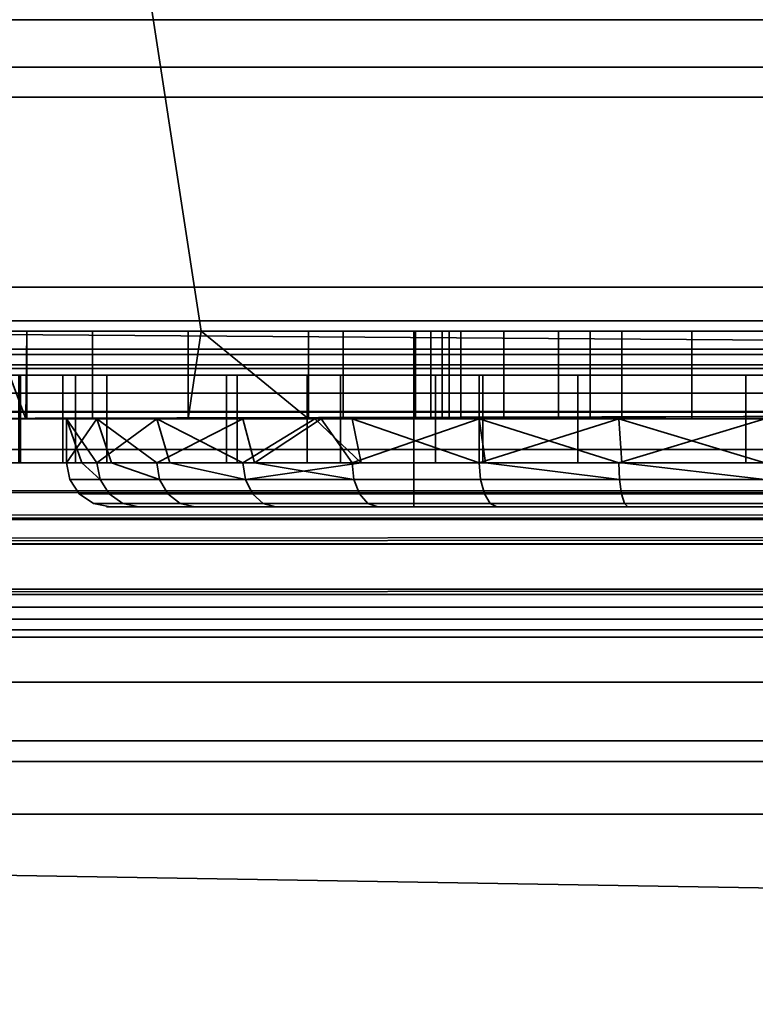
# Model space of a CAD drawing. Header units: millimetres. Extents: x -603 to 3703, y -115 to 249.
# Tile 97 of 256: x -367.49 to -359.11, y -36.17 to -24.95. Entities that reach past the tile are written whole.
import ezdxf

# ---------------------------------------------------------------- set-up
doc = ezdxf.new("R2010")
doc.units = ezdxf.units.MM
doc.layers.add('151', color=7, linetype='Continuous', true_color=0xffffff)

# ---------------------------------------------------------------- blocks, each defined once
blk = doc.blocks.new('UG_SURFACE_012')
at = {"layer": '151', "color": 252, "linetype": 'Continuous', "lineweight": 35}
for points in [[(-406, -15.5, 1004.2), (-338, -15.5, 1004.2), (-338, -28.5, 1004.2), (-406, -28.5, 1004.2)], [(-338, -15.5, 1158.8), (-406, -15.5, 1158.8), (-406, -28.5, 1158.8), (-338, -28.5, 1158.8)], [(-370.545, -28.5, 1005.2), (-365.42, -28.5, 1005.2), (-367.42, -15.5, 1005.2), (-370.545, -15.5, 1005.2)], [(-370.545, -15.5, 1157.8), (-367.42, -15.5, 1157.8), (-365.42, -28.5, 1157.8), (-370.545, -28.5, 1157.8)], [(-365.42, -28.5, 1005.2), (-352.58, -28.5, 1005.2), (-350.58, -15.5, 1005.2), (-367.42, -15.5, 1005.2)], [(-367.42, -15.5, 1157.8), (-350.58, -15.5, 1157.8), (-352.58, -28.5, 1157.8), (-365.42, -28.5, 1157.8)], [(-338.032, -28.883, 1004.276), (-406, -28.883, 1004.276), (-406, -28.5, 1004.2), (-338, -28.5, 1004.2)], [(-338, -28.5, 1158.8), (-406, -28.5, 1158.8), (-406, -28.883, 1158.724), (-338.032, -28.883, 1158.724)], [(-370.545, -28.5, 1015.975), (-370.545, -28.5, 1061.42), (-367.408, -28.5, 1036.734), (-367.793, -28.5, 1033.079)], [(-367.793, -28.5, 1033.079), (-366.658, -28.5, 1029.583), (-370.545, -28.5, 1015.975)], [(-370.545, -28.5, 1061.42), (-365.42, -28.5, 1061.42), (-365.42, -28.5, 1040.025), (-365.569, -28.5, 1039.917)], [(-365.569, -28.5, 1039.917), (-367.408, -28.5, 1036.734), (-370.545, -28.5, 1061.42)], [(-366.658, -28.5, 1029.583), (-365.42, -28.5, 1028.207), (-365.42, -28.5, 1015.975), (-370.545, -28.5, 1015.975)], [(-365.42, -28.5, 1157.8), (-365.42, -28.5, 1095), (-370.545, -28.5, 1095), (-370.545, -28.5, 1157.8)], [(-365.42, -28.5, 1095), (-365.42, -28.5, 1061.42), (-370.545, -28.5, 1061.42), (-370.545, -28.5, 1095)], [(-365.42, -28.5, 1015.975), (-365.42, -28.5, 1005.2), (-370.545, -28.5, 1005.2), (-370.545, -28.5, 1015.975)], [(-367.793, -28.5, 1033.079), (-367.793, -29.5, 1033.079), (-367.42, -29.5, 1031.931)], [(-367.42, -29.5, 1031.931), (-366.658, -29.5, 1029.583), (-366.658, -28.5, 1029.583), (-367.793, -28.5, 1033.079)], [(-367.42, -29.5, 1036.612), (-367.793, -29.5, 1033.079), (-367.793, -28.5, 1033.079), (-367.408, -28.5, 1036.734)], [(-367.408, -28.5, 1036.734), (-367.408, -29.5, 1036.734), (-367.42, -29.5, 1036.612)], [(-365.569, -28.5, 1039.917), (-365.569, -29.5, 1039.917), (-367.408, -29.5, 1036.734), (-367.408, -28.5, 1036.734)], [(-365.42, -28.5, 1028.207), (-366.658, -28.5, 1029.583), (-366.658, -29.5, 1029.583), (-364.2, -29.5, 1026.85)], [(-365.569, -29.5, 1039.917), (-365.569, -28.5, 1039.917), (-365.42, -28.5, 1040.025)], [(-365.42, -28.5, 1040.025), (-362.595, -28.5, 1042.077), (-362.595, -29.5, 1042.077), (-365.569, -29.5, 1039.917)], [(-364.2, -29.5, 1026.85), (-364.2, -28.5, 1026.85), (-365.42, -28.5, 1028.207)], [(-365.42, -28.5, 1095), (-361.973, -28.5, 1086.676), (-362.804, -28.5, 1085.236)], [(-352.58, -28.5, 1061.42), (-365.42, -28.5, 1061.42), (-359.832, -28.5, 1080.087), (-358.168, -28.5, 1080.087)], [(-362.804, -28.5, 1085.236), (-362.978, -28.5, 1083.582), (-365.42, -28.5, 1061.42), (-365.42, -28.5, 1095)], [(-365.42, -28.5, 1095), (-352.58, -28.5, 1095), (-359, -28.5, 1088), (-360.627, -28.5, 1087.654)], [(-365.42, -28.5, 1061.42), (-361.351, -28.5, 1080.764), (-359.832, -28.5, 1080.087)], [(-360.627, -28.5, 1087.654), (-361.973, -28.5, 1086.676), (-365.42, -28.5, 1095)], [(-362.978, -28.5, 1083.582), (-362.464, -28.5, 1082), (-365.42, -28.5, 1061.42)], [(-362.464, -28.5, 1082), (-361.351, -28.5, 1080.764), (-365.42, -28.5, 1061.42)], [(-352.58, -28.5, 1095), (-365.42, -28.5, 1095), (-363, -28.5, 1102), (-355, -28.5, 1102)], [(-365.42, -28.5, 1095), (-365.42, -28.5, 1157.8), (-363, -28.5, 1110), (-363, -28.5, 1102)], [(-365.42, -28.5, 1157.8), (-352.58, -28.5, 1157.8), (-355, -28.5, 1110), (-363, -28.5, 1110)], [(-359, -28.5, 1042.841), (-362.595, -28.5, 1042.077), (-365.42, -28.5, 1061.42), (-352.58, -28.5, 1061.42)], [(-365.42, -28.5, 1015.975), (-364.2, -28.5, 1015.975), (-364.2, -28.5, 1014.55)], [(-352.58, -28.5, 1005.2), (-365.42, -28.5, 1005.2), (-359, -28.5, 1009.35), (-357.01, -28.5, 1009.746)], [(-365.42, -28.5, 1005.2), (-362.677, -28.5, 1010.873), (-360.99, -28.5, 1009.746)], [(-364.2, -28.5, 1014.55), (-363.804, -28.5, 1012.56), (-365.42, -28.5, 1005.2), (-365.42, -28.5, 1015.975)], [(-363.804, -28.5, 1012.56), (-362.677, -28.5, 1010.873), (-365.42, -28.5, 1005.2)], [(-360.99, -28.5, 1009.746), (-359, -28.5, 1009.35), (-365.42, -28.5, 1005.2)], [(-364.2, -28.5, 1015.975), (-365.42, -28.5, 1015.975), (-365.42, -28.5, 1028.207), (-364.2, -28.5, 1026.85)], [(-362.595, -28.5, 1042.077), (-365.42, -28.5, 1040.025), (-365.42, -28.5, 1061.42)], [(-364.2, -28.5, 1014.55), (-364.2, -29.5, 1014.55), (-363.804, -29.5, 1012.56), (-363.804, -28.5, 1012.56)], [(-364.2, -29.5, 1015.975), (-364.2, -29.5, 1014.55), (-364.2, -28.5, 1014.55), (-364.2, -28.5, 1015.975)], [(-364.2, -28.5, 1015.975), (-364.2, -28.5, 1026.85), (-364.2, -29.5, 1026.85), (-364.2, -29.5, 1015.975)], [(-363.804, -28.5, 1012.56), (-363.804, -29.5, 1012.56), (-362.677, -29.5, 1010.873), (-362.677, -28.5, 1010.873)], [(-363, -30.5, 1102), (-355, -30.5, 1102), (-355, -28.5, 1102), (-363, -28.5, 1102)], [(-363, -30.5, 1110), (-363, -30.5, 1102), (-363, -28.5, 1102), (-363, -28.5, 1110)], [(-355, -30.5, 1110), (-363, -30.5, 1110), (-363, -28.5, 1110), (-355, -28.5, 1110)], [(-362.978, -29.5, 1083.582), (-362.978, -28.5, 1083.582), (-362.804, -28.5, 1085.236), (-362.804, -29.5, 1085.236)], [(-362.464, -29.5, 1082), (-362.464, -28.5, 1082), (-362.978, -28.5, 1083.582), (-362.978, -29.5, 1083.582)], [(-362.804, -29.5, 1085.236), (-362.804, -28.5, 1085.236), (-361.973, -28.5, 1086.676), (-361.973, -29.5, 1086.676)], [(-362.677, -28.5, 1010.873), (-362.677, -29.5, 1010.873), (-360.99, -29.5, 1009.746), (-360.99, -28.5, 1009.746)], [(-359, -28.5, 1042.841), (-359, -29.5, 1042.841), (-362.595, -29.5, 1042.077), (-362.595, -28.5, 1042.077)], [(-361.351, -29.5, 1080.764), (-361.351, -28.5, 1080.764), (-362.464, -28.5, 1082), (-362.464, -29.5, 1082)], [(-361.973, -29.5, 1086.676), (-361.973, -28.5, 1086.676), (-360.627, -28.5, 1087.654), (-360.627, -29.5, 1087.654)], [(-359.832, -29.5, 1080.087), (-359.832, -28.5, 1080.087), (-361.351, -28.5, 1080.764), (-361.351, -29.5, 1080.764)], [(-360.99, -28.5, 1009.746), (-360.99, -29.5, 1009.746), (-359, -29.5, 1009.35), (-359, -28.5, 1009.35)], [(-360.627, -29.5, 1087.654), (-360.627, -28.5, 1087.654), (-359, -28.5, 1088), (-359, -29.5, 1088)], [(-358.168, -29.5, 1080.087), (-358.168, -28.5, 1080.087), (-359.832, -28.5, 1080.087), (-359.832, -29.5, 1080.087)], [(-338.121, -29.207, 1004.493), (-406, -29.207, 1004.493), (-406, -28.883, 1004.276), (-338.032, -28.883, 1004.276)], [(-338.032, -28.883, 1158.724), (-406, -28.883, 1158.724), (-406, -29.207, 1158.507), (-338.121, -29.207, 1158.507)], [(-338.256, -29.424, 1004.817), (-406, -29.424, 1004.817), (-406, -29.207, 1004.493), (-338.121, -29.207, 1004.493)], [(-338.121, -29.207, 1158.507), (-406, -29.207, 1158.507), (-406, -29.424, 1158.183), (-338.256, -29.424, 1158.183)], [(-406, -29.424, 1004.817), (-338.256, -29.424, 1004.817), (-367.42, -29.5, 1005.2), (-370.545, -29.5, 1005.2)], [(-338.256, -29.424, 1158.183), (-406, -29.424, 1158.183), (-373.625, -29.5, 1157.8), (-370.545, -29.5, 1157.8)], [(-338.256, -29.424, 1158.183), (-370.545, -29.5, 1157.8), (-367.42, -29.5, 1157.8)], [(-338.256, -29.424, 1004.817), (-350.58, -29.5, 1005.2), (-367.42, -29.5, 1005.2)], [(-367.42, -29.5, 1157.8), (-350.58, -29.5, 1157.8), (-338.256, -29.424, 1158.183)], [(-370.545, -29.5, 1015.975), (-367.42, -29.5, 1015.975), (-367.42, -29.5, 1031.931), (-367.793, -29.5, 1033.079)], [(-367.793, -29.5, 1033.079), (-367.42, -29.5, 1036.612), (-367.42, -29.5, 1061.42), (-370.545, -29.5, 1061.42)], [(-370.545, -29.5, 1157.8), (-370.545, -29.5, 1112), (-367.42, -29.5, 1112), (-367.42, -29.5, 1157.8)], [(-370.545, -29.5, 1112), (-370.545, -29.5, 1100), (-367.42, -29.5, 1100), (-367.42, -29.5, 1112)], [(-370.545, -29.5, 1100), (-370.545, -29.5, 1093), (-367.42, -29.5, 1093), (-367.42, -29.5, 1100)], [(-370.545, -29.5, 1093), (-370.545, -29.5, 1061.42), (-367.42, -29.5, 1061.42), (-367.42, -29.5, 1093)], [(-370.545, -29.5, 1015.975), (-370.545, -29.5, 1005.2), (-367.42, -29.5, 1005.2), (-367.42, -29.5, 1015.975)], [(-350.58, -29.5, 1093), (-367.42, -29.5, 1093), (-360.627, -29.5, 1087.654), (-359, -29.5, 1088)], [(-367.42, -29.5, 1093), (-361.973, -29.5, 1086.676), (-360.627, -29.5, 1087.654)], [(-367.42, -29.5, 1093), (-362.978, -29.5, 1083.582), (-362.804, -29.5, 1085.236)], [(-367.42, -29.5, 1093), (-367.42, -29.5, 1061.42), (-362.464, -29.5, 1082), (-362.978, -29.5, 1083.582)], [(-362.804, -29.5, 1085.236), (-361.973, -29.5, 1086.676), (-367.42, -29.5, 1093)], [(-367.42, -29.5, 1061.42), (-361.351, -29.5, 1080.764), (-362.464, -29.5, 1082)], [(-367.42, -29.5, 1061.42), (-350.58, -29.5, 1061.42), (-358.168, -29.5, 1080.087), (-359.832, -29.5, 1080.087)], [(-359.832, -29.5, 1080.087), (-361.351, -29.5, 1080.764), (-367.42, -29.5, 1061.42)], [(-359, -29.5, 1098), (-362.254, -29.5, 1098.692), (-367.42, -29.5, 1093), (-350.58, -29.5, 1093)], [(-367.42, -29.5, 1112), (-366.956, -29.5, 1106.836), (-365.928, -29.5, 1110)], [(-367.42, -29.5, 1100), (-366.608, -29.5, 1103.528), (-366.956, -29.5, 1106.836)], [(-366.956, -29.5, 1106.836), (-367.42, -29.5, 1112), (-367.42, -29.5, 1100)], [(-367.42, -29.5, 1100), (-364.055, -29.5, 1100), (-364.945, -29.5, 1100.647)], [(-364.945, -29.5, 1100.647), (-366.608, -29.5, 1103.528), (-367.42, -29.5, 1100)], [(-350.58, -29.5, 1157.8), (-367.42, -29.5, 1157.8), (-360.663, -29.5, 1113.825), (-357.337, -29.5, 1113.825)], [(-367.42, -29.5, 1157.8), (-367.42, -29.5, 1112), (-364.127, -29.5, 1112), (-363.702, -29.5, 1112.472)], [(-363.702, -29.5, 1112.472), (-360.663, -29.5, 1113.825), (-367.42, -29.5, 1157.8)], [(-350.58, -29.5, 1061.42), (-367.42, -29.5, 1061.42), (-362.595, -29.5, 1042.077), (-359, -29.5, 1042.841)], [(-367.42, -29.5, 1061.42), (-365.569, -29.5, 1039.917), (-362.595, -29.5, 1042.077)], [(-367.42, -29.5, 1061.42), (-367.42, -29.5, 1036.612), (-367.408, -29.5, 1036.734)], [(-367.408, -29.5, 1036.734), (-365.569, -29.5, 1039.917), (-367.42, -29.5, 1061.42)], [(-367.42, -29.5, 1015.975), (-367.42, -29.5, 1005.2), (-363.804, -29.5, 1012.56), (-364.2, -29.5, 1014.55)], [(-367.42, -29.5, 1005.2), (-362.677, -29.5, 1010.873), (-363.804, -29.5, 1012.56)], [(-367.42, -29.5, 1005.2), (-350.58, -29.5, 1005.2), (-359, -29.5, 1009.35), (-360.99, -29.5, 1009.746)], [(-360.99, -29.5, 1009.746), (-362.677, -29.5, 1010.873), (-367.42, -29.5, 1005.2)], [(-367.42, -29.5, 1015.975), (-364.2, -29.5, 1015.975), (-364.2, -29.5, 1026.85), (-366.658, -29.5, 1029.583)], [(-366.658, -29.5, 1029.583), (-367.42, -29.5, 1031.931), (-367.42, -29.5, 1015.975)], [(-364.2, -29.5, 1014.55), (-364.2, -29.5, 1015.975), (-367.42, -29.5, 1015.975)], [(-365.928, -29.5, 1110), (-364.127, -29.5, 1112), (-367.42, -29.5, 1112)], [(-362.254, -29.5, 1098.692), (-364.055, -29.5, 1100), (-367.42, -29.5, 1100), (-367.42, -29.5, 1093)], [(-366.956, -29.5, 1106.836), (-366.608, -29.5, 1103.528), (-366.956, -30, 1105.164)], [(-366.608, -29.5, 1103.528), (-366.442, -30, 1103.582), (-366.956, -30, 1105.164)], [(-365.928, -29.5, 1110), (-366.956, -29.5, 1106.836), (-366.608, -30, 1108.472)], [(-366.956, -29.5, 1106.836), (-366.782, -30, 1106.818), (-366.608, -30, 1108.472)], [(-366.956, -30, 1105.164), (-366.782, -30, 1106.818), (-366.956, -29.5, 1106.836)], [(-366.608, -29.5, 1103.528), (-364.945, -29.5, 1100.647), (-365.928, -30, 1102)], [(-366.608, -30, 1108.472), (-365.777, -30, 1109.913), (-365.928, -29.5, 1110)], [(-365.928, -30, 1102), (-366.442, -30, 1103.582), (-366.608, -29.5, 1103.528)], [(-364.945, -29.5, 1100.647), (-364.815, -30, 1100.764), (-365.928, -30, 1102)], [(-365.928, -29.5, 1110), (-365.777, -30, 1109.913), (-364.945, -30, 1111.353)], [(-364.945, -30, 1111.353), (-364.127, -29.5, 1112), (-365.928, -29.5, 1110)], [(-364.815, -30, 1100.764), (-364.945, -29.5, 1100.647), (-364.055, -29.5, 1100)], [(-364.127, -29.5, 1112), (-364.945, -30, 1111.353), (-363.6, -30, 1112.331)], [(-364.055, -29.5, 1100), (-363.702, -30, 1099.528), (-364.815, -30, 1100.764)], [(-363.6, -30, 1112.331), (-363.702, -29.5, 1112.472), (-364.127, -29.5, 1112)], [(-363.702, -30, 1099.528), (-364.055, -29.5, 1100), (-362.254, -29.5, 1098.692)], [(-362.254, -29.5, 1098.692), (-362.183, -30, 1098.851), (-363.702, -30, 1099.528)], [(-360.663, -29.5, 1113.825), (-363.702, -29.5, 1112.472), (-362.254, -30, 1113.308)], [(-363.702, -29.5, 1112.472), (-363.6, -30, 1112.331), (-362.254, -30, 1113.308)], [(-360.663, -30, 1098.175), (-362.254, -29.5, 1098.692), (-359, -29.5, 1098)], [(-362.254, -30, 1113.308), (-360.627, -30, 1113.654), (-360.663, -29.5, 1113.825)], [(-360.663, -30, 1098.175), (-362.183, -30, 1098.851), (-362.254, -29.5, 1098.692)], [(-359, -29.5, 1098), (-359, -30, 1098.175), (-360.663, -30, 1098.175)], [(-360.663, -29.5, 1113.825), (-360.627, -30, 1113.654), (-359, -30, 1114)], [(-359, -30, 1114), (-357.337, -29.5, 1113.825), (-360.663, -29.5, 1113.825)], [(-365.895, -30.191, 1102.019), (-366.918, -30.191, 1105.168), (-366.956, -30, 1105.164), (-366.442, -30, 1103.582)], [(-366.782, -30, 1106.818), (-366.956, -30, 1105.164), (-366.918, -30.191, 1105.168), (-366.572, -30.191, 1108.46)], [(-366.572, -30.191, 1108.46), (-366.608, -30, 1108.472), (-366.782, -30, 1106.818)], [(-365.777, -30, 1109.913), (-366.608, -30, 1108.472), (-366.572, -30.191, 1108.46), (-364.917, -30.191, 1111.328)], [(-366.442, -30, 1103.582), (-365.928, -30, 1102), (-365.895, -30.191, 1102.019)], [(-363.68, -30.191, 1099.559), (-365.895, -30.191, 1102.019), (-365.928, -30, 1102), (-364.815, -30, 1100.764)], [(-364.917, -30.191, 1111.328), (-364.945, -30, 1111.353), (-365.777, -30, 1109.913)], [(-363.6, -30, 1112.331), (-364.945, -30, 1111.353), (-364.917, -30.191, 1111.328)], [(-364.917, -30.191, 1111.328), (-362.238, -30.191, 1113.274), (-362.254, -30, 1113.308), (-363.6, -30, 1112.331)], [(-364.815, -30, 1100.764), (-363.702, -30, 1099.528), (-363.68, -30.191, 1099.559)], [(-360.655, -30.191, 1098.212), (-363.68, -30.191, 1099.559), (-363.702, -30, 1099.528), (-362.183, -30, 1098.851)], [(-360.627, -30, 1113.654), (-362.254, -30, 1113.308), (-362.238, -30.191, 1113.274), (-359, -30.191, 1113.962)], [(-362.183, -30, 1098.851), (-360.663, -30, 1098.175), (-360.655, -30.191, 1098.212)], [(-357.345, -30.191, 1098.212), (-360.655, -30.191, 1098.212), (-360.663, -30, 1098.175), (-359, -30, 1098.175)], [(-359, -30.191, 1113.962), (-359, -30, 1114), (-360.627, -30, 1113.654)], [(-365.801, -30.354, 1102.073), (-366.811, -30.354, 1105.179), (-366.918, -30.191, 1105.168), (-365.895, -30.191, 1102.019)], [(-366.811, -30.354, 1105.179), (-366.469, -30.354, 1108.427), (-366.572, -30.191, 1108.46), (-366.918, -30.191, 1105.168)], [(-366.469, -30.354, 1108.427), (-364.836, -30.354, 1111.255), (-364.917, -30.191, 1111.328), (-366.572, -30.191, 1108.46)], [(-363.616, -30.354, 1099.646), (-365.801, -30.354, 1102.073), (-365.895, -30.191, 1102.019), (-363.68, -30.191, 1099.559)], [(-364.836, -30.354, 1111.255), (-362.194, -30.354, 1113.175), (-362.238, -30.191, 1113.274), (-364.917, -30.191, 1111.328)], [(-360.633, -30.354, 1098.318), (-363.616, -30.354, 1099.646), (-363.68, -30.191, 1099.559), (-360.655, -30.191, 1098.212)], [(-362.194, -30.354, 1113.175), (-359, -30.354, 1113.854), (-359, -30.191, 1113.962), (-362.238, -30.191, 1113.274)], [(-357.367, -30.354, 1098.318), (-360.633, -30.354, 1098.318), (-360.655, -30.191, 1098.212), (-357.345, -30.191, 1098.212)], [(-365.661, -30.462, 1102.154), (-366.649, -30.462, 1105.196), (-366.811, -30.354, 1105.179), (-365.801, -30.354, 1102.073)], [(-366.649, -30.462, 1105.196), (-366.315, -30.462, 1108.377), (-366.469, -30.354, 1108.427), (-366.811, -30.354, 1105.179)], [(-366.315, -30.462, 1108.377), (-364.716, -30.462, 1111.147), (-364.836, -30.354, 1111.255), (-366.469, -30.354, 1108.427)], [(-363.521, -30.462, 1099.778), (-365.661, -30.462, 1102.154), (-365.801, -30.354, 1102.073), (-363.616, -30.354, 1099.646)], [(-364.716, -30.462, 1111.147), (-362.128, -30.462, 1113.026), (-362.194, -30.354, 1113.175), (-364.836, -30.354, 1111.255)], [(-360.599, -30.462, 1098.477), (-363.521, -30.462, 1099.778), (-363.616, -30.354, 1099.646), (-360.633, -30.354, 1098.318)], [(-362.128, -30.462, 1113.026), (-359, -30.462, 1113.691), (-359, -30.354, 1113.854), (-362.194, -30.354, 1113.175)], [(-357.401, -30.462, 1098.477), (-360.599, -30.462, 1098.477), (-360.633, -30.354, 1098.318), (-357.367, -30.354, 1098.318)], [(-365.495, -30.5, 1102.25), (-366.459, -30.5, 1105.216), (-366.649, -30.462, 1105.196), (-365.661, -30.462, 1102.154)], [(-366.459, -30.5, 1105.216), (-366.133, -30.5, 1108.318), (-366.315, -30.462, 1108.377), (-366.649, -30.462, 1105.196)], [(-366.133, -30.5, 1108.318), (-366.459, -30.5, 1105.216), (-365.495, -30.5, 1102.25), (-363, -30.5, 1102)], [(-366.133, -30.5, 1108.318), (-364.574, -30.5, 1111.019), (-364.716, -30.462, 1111.147), (-366.315, -30.462, 1108.377)], [(-363, -30.5, 1102), (-363, -30.5, 1110), (-364.574, -30.5, 1111.019), (-366.133, -30.5, 1108.318)], [(-363.408, -30.5, 1099.932), (-365.495, -30.5, 1102.25), (-365.661, -30.462, 1102.154), (-363.521, -30.462, 1099.778)], [(-365.495, -30.5, 1102.25), (-363.408, -30.5, 1099.932), (-363, -30.5, 1102)], [(-364.574, -30.5, 1111.019), (-362.051, -30.5, 1112.852), (-362.128, -30.462, 1113.026), (-364.716, -30.462, 1111.147)], [(-362.051, -30.5, 1112.852), (-364.574, -30.5, 1111.019), (-363, -30.5, 1110)], [(-360.559, -30.5, 1098.664), (-363.408, -30.5, 1099.932), (-363.521, -30.462, 1099.778), (-360.599, -30.462, 1098.477)], [(-355, -30.5, 1102), (-363, -30.5, 1102), (-363.408, -30.5, 1099.932), (-360.559, -30.5, 1098.664)], [(-359, -30.5, 1113.5), (-362.051, -30.5, 1112.852), (-363, -30.5, 1110), (-355, -30.5, 1110)], [(-362.051, -30.5, 1112.852), (-359, -30.5, 1113.5), (-359, -30.462, 1113.691), (-362.128, -30.462, 1113.026)], [(-357.441, -30.5, 1098.664), (-360.559, -30.5, 1098.664), (-360.599, -30.462, 1098.477), (-357.401, -30.462, 1098.477)], [(-360.559, -30.5, 1098.664), (-357.441, -30.5, 1098.664), (-354.592, -30.5, 1099.932), (-355, -30.5, 1102)]]:
    blk.add_3dface(points, dxfattribs=at)
blk = doc.blocks.new('UG_SURFACE_021')
at = {"layer": '151', "color": 252, "linetype": 'Continuous', "lineweight": 35}
for points in [[(-406, -16, 1527), (-337, -16, 1527), (-337, -28, 1527), (-406, -28, 1527)], [(-406, -28, 1528), (-337.414, -28, 1528), (-337.414, -16, 1528), (-406, -16, 1528)], [(-337.063, -28.765, 1527.152), (-406, -28.765, 1527.152), (-406, -28, 1527), (-337, -28, 1527)], [(-337.414, -28, 1528), (-406, -28, 1528), (-406, -28.383, 1528.076), (-337.446, -28.383, 1528.076)], [(-337.446, -28.383, 1528.076), (-406, -28.383, 1528.076), (-406, -28.707, 1528.293), (-337.536, -28.707, 1528.293)], [(-337.536, -28.707, 1528.293), (-406, -28.707, 1528.293), (-406, -28.924, 1528.617), (-337.67, -28.924, 1528.617)], [(-337.243, -29.414, 1527.586), (-406, -29.414, 1527.586), (-406, -28.765, 1527.152), (-337.063, -28.765, 1527.152)], [(-337.67, -28.924, 1528.617), (-406, -28.924, 1528.617), (-406, -29, 1529), (-337.828, -29, 1529)], [(-406, -29, 1529), (-361.129, -29, 1530.881), (-359.215, -29, 1530.5)], [(-359.215, -29, 1530.5), (-337.828, -29, 1529), (-406, -29, 1529)], [(-406, -29, 1529), (-379.729, -29, 1544.617), (-378, -29, 1544.25), (-362.751, -29, 1531.964)], [(-362.751, -29, 1531.964), (-361.129, -29, 1530.881), (-406, -29, 1529)], [(-362.751, -29, 1531.964), (-378, -29, 1544.25), (-376.271, -29, 1544.617)], [(-365.134, -29, 1560.884), (-375.502, -29, 1551.938), (-377.116, -29, 1552.657), (-367.5, -29, 1607)], [(-376.271, -29, 1544.617), (-374.842, -29, 1545.656), (-364.215, -29, 1535.5), (-363.835, -29, 1533.587)], [(-363.835, -29, 1533.587), (-362.751, -29, 1531.964), (-376.271, -29, 1544.617)], [(-375.502, -29, 1551.938), (-365.134, -29, 1560.884), (-366.996, -29, 1557.882)], [(-366.996, -29, 1557.882), (-367.478, -29, 1554.382), (-374.319, -29, 1550.625), (-375.502, -29, 1551.938)], [(-364.215, -29, 1548.288), (-364.215, -29, 1535.5), (-374.842, -29, 1545.656), (-373.958, -29, 1547.187)], [(-367.478, -29, 1554.382), (-366.494, -29, 1550.988), (-373.773, -29, 1548.944), (-374.319, -29, 1550.625)], [(-366.494, -29, 1550.988), (-364.215, -29, 1548.288), (-373.958, -29, 1547.187), (-373.773, -29, 1548.944)], [(-367.5, -29, 1607), (-367.5, -30, 1607), (-366.853, -30, 1603.747), (-366.853, -29, 1603.747)], [(-367.5, -29, 1607), (-362.211, -29, 1562.87), (-365.134, -29, 1560.884)], [(-362.211, -29, 1562.87), (-367.5, -29, 1607), (-366.853, -29, 1603.747)], [(-367.478, -29, 1554.382), (-367.478, -30, 1554.382), (-366.494, -30, 1550.988), (-366.494, -29, 1550.988)], [(-366.996, -29, 1557.882), (-366.996, -30, 1557.882), (-367.478, -30, 1554.382), (-367.478, -29, 1554.382)], [(-365.134, -29, 1560.884), (-365.134, -30, 1560.884), (-366.996, -30, 1557.882), (-366.996, -29, 1557.882)], [(-366.853, -29, 1603.747), (-366.853, -30, 1603.747), (-365.01, -30, 1600.99), (-365.01, -29, 1600.99)], [(-366.853, -29, 1603.747), (-365.01, -29, 1600.99), (-362.211, -29, 1562.87)], [(-366.494, -29, 1550.988), (-366.494, -30, 1550.988), (-364.215, -30, 1548.288), (-364.215, -29, 1548.288)], [(-362.211, -29, 1562.87), (-362.211, -30, 1562.87), (-365.134, -30, 1560.884), (-365.134, -29, 1560.884)], [(-365.01, -29, 1600.99), (-365.01, -30, 1600.99), (-362.253, -30, 1599.147), (-362.253, -29, 1599.147)], [(-362.211, -29, 1562.87), (-365.01, -29, 1600.99), (-362.253, -29, 1599.147)], [(-364.215, -29, 1535.5), (-364.215, -30, 1535.5), (-363.835, -30, 1533.587), (-363.835, -29, 1533.587)], [(-364.215, -30, 1535.5), (-364.215, -29, 1535.5), (-364.215, -29, 1548.288), (-364.215, -30, 1548.288)], [(-363.835, -29, 1533.587), (-363.835, -30, 1533.587), (-362.751, -30, 1531.964), (-362.751, -29, 1531.964)], [(-362.751, -29, 1531.964), (-362.751, -30, 1531.964), (-361.129, -30, 1530.881), (-361.129, -29, 1530.881)], [(-362.253, -29, 1599.147), (-362.253, -30, 1599.147), (-359, -30, 1598.5), (-359, -29, 1598.5)], [(-362.253, -29, 1599.147), (-359, -29, 1598.5), (-358.734, -29, 1563.496), (-362.211, -29, 1562.87)], [(-358.734, -29, 1563.496), (-358.734, -30, 1563.496), (-362.211, -30, 1562.87), (-362.211, -29, 1562.87)], [(-361.129, -29, 1530.881), (-361.129, -30, 1530.881), (-359.215, -30, 1530.5), (-359.215, -29, 1530.5)], [(-359.215, -29, 1530.5), (-357.302, -29, 1530.881), (-337.828, -29, 1529)], [(-359.215, -29, 1530.5), (-359.215, -30, 1530.5), (-357.302, -30, 1530.881), (-357.302, -29, 1530.881)], [(-337.511, -29.848, 1528.235), (-406, -29.848, 1528.235), (-406, -29.414, 1527.586), (-337.243, -29.414, 1527.586)], [(-337.828, -30, 1529), (-406, -30, 1529), (-406, -29.848, 1528.235), (-337.511, -29.848, 1528.235)], [(-406, -30, 1617), (-366.853, -30, 1603.747), (-367.5, -30, 1607)], [(-406, -30, 1617), (-380.498, -30, 1551.938), (-365.01, -30, 1600.99), (-366.853, -30, 1603.747)], [(-406, -30, 1529), (-361.129, -30, 1530.881), (-362.751, -30, 1531.964)], [(-406, -30, 1529), (-337.828, -30, 1529), (-359.215, -30, 1530.5)], [(-359.215, -30, 1530.5), (-361.129, -30, 1530.881), (-406, -30, 1529)], [(-362.751, -30, 1531.964), (-378, -30, 1544.25), (-379.729, -30, 1544.617), (-406, -30, 1529)], [(-362.253, -30, 1599.147), (-380.498, -30, 1551.938), (-378.884, -30, 1552.657)], [(-362.253, -30, 1599.147), (-365.01, -30, 1600.99), (-380.498, -30, 1551.938)], [(-362.253, -30, 1599.147), (-378.884, -30, 1552.657), (-378, -30, 1552.75)], [(-378, -30, 1552.75), (-377.116, -30, 1552.657), (-362.253, -30, 1599.147)], [(-376.271, -30, 1544.617), (-378, -30, 1544.25), (-362.751, -30, 1531.964)], [(-377.116, -30, 1552.657), (-375.502, -30, 1551.938), (-359, -30, 1598.5), (-362.253, -30, 1599.147)], [(-376.271, -30, 1544.617), (-362.751, -30, 1531.964), (-363.835, -30, 1533.587)], [(-363.835, -30, 1533.587), (-364.215, -30, 1535.5), (-374.842, -30, 1545.656), (-376.271, -30, 1544.617)], [(-375.502, -30, 1551.938), (-355.747, -30, 1599.147), (-359, -30, 1598.5)], [(-331, -30, 1610.172), (-375.502, -30, 1551.938), (-374.319, -30, 1550.625)], [(-375.502, -30, 1551.938), (-331, -30, 1610.172), (-352.99, -30, 1600.99), (-355.747, -30, 1599.147)], [(-373.958, -30, 1547.187), (-374.842, -30, 1545.656), (-364.215, -30, 1535.5)], [(-374.319, -30, 1550.625), (-373.773, -30, 1548.944), (-331, -30, 1610.172)], [(-373.773, -30, 1548.944), (-373.958, -30, 1547.187), (-366.996, -30, 1557.882), (-365.134, -30, 1560.884)], [(-373.958, -30, 1547.187), (-366.494, -30, 1550.988), (-367.478, -30, 1554.382)], [(-364.215, -30, 1535.5), (-364.215, -30, 1548.288), (-366.494, -30, 1550.988), (-373.958, -30, 1547.187)], [(-367.478, -30, 1554.382), (-366.996, -30, 1557.882), (-373.958, -30, 1547.187)], [(-331, -30, 1610.172), (-373.773, -30, 1548.944), (-365.134, -30, 1560.884)], [(-365.134, -30, 1560.884), (-362.211, -30, 1562.87), (-331, -30, 1610.172)], [(-331, -30, 1610.172), (-362.211, -30, 1562.87), (-358.734, -30, 1563.496)], [(-357.302, -30, 1530.881), (-359.215, -30, 1530.5), (-337.828, -30, 1529)]]:
    blk.add_3dface(points, dxfattribs=at)
blk = doc.blocks.new('UG_SURFACE_022')
at = {"layer": '151', "color": 35, "linetype": 'Continuous', "lineweight": 35}
for points in [[(409, -34, 2019), (409, 0, 2019), (-409, -15.75, 2019), (-409, -28.25, 2019)], [(409, -2), (409, -34), (-409, -28.25), (-409, -15.75)], [(-409, -28.25, 2019), (-409, -34, 2019), (409, -34, 2019)], [(409, -34), (-409, -34), (-409, -28.25)], [(-422, -34, 2032), (422, -34, 2032), (409, -34, 2019), (-409, -34, 2019)], [(422, -48), (-422, -48), (-422, -34), (-409, -34)], [(422, -50, 2032), (422, -34, 2032), (-422, -34, 2032), (-422, -50, 2032)], [(422, -48), (-409, -34), (409, -34)]]:
    blk.add_3dface(points, dxfattribs=at)
blk = doc.blocks.new('UG_SURFACE_067')
at = {"layer": '151', "color": 252, "linetype": 'Continuous', "lineweight": 35}
for points in [[(-412, -25.835, -7.906), (412, -25.835, -7.906), (412, -24.953, -7.75), (-412, -24.953, -7.75)], [(-412, -24.953, -8.75), (412, -24.953, -8.75), (412, -25.493, -8.845), (-412, -25.493, -8.845)], [(-412, -25.493, -8.845), (412, -25.493, -8.845), (412, -31.644, -11.084), (-412, -31.644, -11.084)], [(-412, -31.986, -10.144), (412, -31.986, -10.144), (412, -25.835, -7.906), (-412, -25.835, -7.906)], [(412, -31.644, -11.084), (412, -31.986, -10.144), (-412, -31.986, -10.144), (-412, -31.644, -11.084)]]:
    blk.add_3dface(points, dxfattribs=at)
blk = doc.blocks.new('UG_SURFACE_111')
at = {"layer": '151', "color": 252, "linetype": 'Continuous', "lineweight": 35}
for points in [[(-414.5, -30.32, 2023.75), (414.5, -30.32, 2023.75), (414.5, 62.52, 2023.75), (-414.5, 62.52, 2023.75)], [(-413, -30.32, 2022.25), (-413, 62.52, 2022.25), (413, 62.52, 2022.25), (413, -30.32, 2022.25)], [(-468, -13.4, 2077.25), (-468, -30.32, 2077.25), (468, -30.32, 2077.25), (468, -13.4, 2077.25)], [(-466.5, -13.4, 2075.75), (466.5, -13.4, 2075.75), (466.5, -30.32, 2075.75), (-466.5, -30.32, 2075.75)], [(468, -30.32, 2077.25), (-468, -30.32, 2077.25), (-467.941, -30.921, 2077.191)], [(467.941, -30.921, 2077.191), (468, -30.32, 2077.25), (-467.941, -30.921, 2077.191)], [(-466.47, -30.628, 2075.72), (-466.5, -30.32, 2075.75), (466.5, -30.32, 2075.75)], [(-466.47, -30.628, 2075.72), (466.5, -30.32, 2075.75), (466.47, -30.628, 2075.72)], [(414.53, -30.628, 2023.78), (-414.5, -30.32, 2023.75), (-414.53, -30.628, 2023.78)], [(414.53, -30.628, 2023.78), (414.5, -30.32, 2023.75), (-414.5, -30.32, 2023.75)], [(-413.059, -30.921, 2022.309), (413, -30.32, 2022.25), (413.059, -30.921, 2022.309)], [(-413.059, -30.921, 2022.309), (-413, -30.32, 2022.25), (413, -30.32, 2022.25)], [(466.47, -30.628, 2075.72), (466.38, -30.925, 2075.63), (-466.38, -30.925, 2075.63), (-466.47, -30.628, 2075.72)], [(-414.53, -30.628, 2023.78), (-414.62, -30.925, 2023.87), (414.62, -30.925, 2023.87)], [(-414.53, -30.628, 2023.78), (414.62, -30.925, 2023.87), (414.53, -30.628, 2023.78)], [(-467.941, -30.921, 2077.191), (-467.766, -31.499, 2077.016), (467.766, -31.499, 2077.016), (467.941, -30.921, 2077.191)], [(466.037, -31.437, 2075.287), (-466.037, -31.437, 2075.287), (-466.38, -30.925, 2075.63), (466.38, -30.925, 2075.63)], [(414.62, -30.925, 2023.87), (-414.62, -30.925, 2023.87), (-414.963, -31.437, 2024.213), (414.963, -31.437, 2024.213)], [(413.059, -30.921, 2022.309), (-413.234, -31.499, 2022.485), (-413.059, -30.921, 2022.309)], [(413.059, -30.921, 2022.309), (413.234, -31.499, 2022.485), (-413.234, -31.499, 2022.485)], [(467.766, -31.499, 2077.016), (-467.766, -31.499, 2077.016), (-467.098, -32.498, 2076.348), (467.098, -32.498, 2076.348)], [(465.525, -31.78, 2074.775), (-465.525, -31.78, 2074.775), (-466.037, -31.437, 2075.287), (466.037, -31.437, 2075.287)], [(414.963, -31.437, 2024.213), (-414.963, -31.437, 2024.213), (-415.475, -31.78, 2024.725), (415.475, -31.78, 2024.725)], [(413.902, -32.498, 2023.152), (-413.902, -32.498, 2023.152), (-413.234, -31.499, 2022.485), (413.234, -31.499, 2022.485)], [(464.92, -31.9, 2074.17), (-464.92, -31.9, 2074.17), (-465.525, -31.78, 2074.775), (465.525, -31.78, 2074.775)], [(415.475, -31.78, 2024.725), (-415.475, -31.78, 2024.725), (-416.08, -31.9, 2025.33), (416.08, -31.9, 2025.33)], [(-464.92, -31.9, 2074.17), (464.92, -31.9, 2074.17), (416.08, -31.9, 2025.33), (-416.08, -31.9, 2025.33)], [(467.098, -32.498, 2076.348), (-467.098, -32.498, 2076.348), (-466.099, -33.166, 2075.349), (466.099, -33.166, 2075.349)], [(414.901, -33.166, 2024.151), (-414.901, -33.166, 2024.151), (-413.902, -32.498, 2023.152), (413.902, -32.498, 2023.152)], [(466.099, -33.166, 2075.349), (-466.099, -33.166, 2075.349), (-464.92, -33.4, 2074.17), (464.92, -33.4, 2074.17)], [(416.08, -33.4, 2025.33), (-416.08, -33.4, 2025.33), (-414.901, -33.166, 2024.151), (414.901, -33.166, 2024.151)], [(-464.92, -33.4, 2074.17), (-416.08, -33.4, 2025.33), (416.08, -33.4, 2025.33), (464.92, -33.4, 2074.17)]]:
    blk.add_3dface(points, dxfattribs=at)

msp = doc.modelspace()

# ---------------------------------------------------------------- linework, layer by layer
at = {"layer": '151', "color": 251, "linetype": 'Continuous', "lineweight": -3, "true_color": 0x636466}
for p, q in [((412, -24.953, -7.75), (-412, -24.953, -7.75)), ((412, -24.953, -8.75), (-412, -24.953, -8.75)), ((412, -25.493, -8.845), (-412, -25.493, -8.845)), ((412, -25.835, -7.906), (-412, -25.835, -7.906)), ((-337, -28, 1527), (-406, -28, 1527)), ((-337.414, -28, 1528), (-406, -28, 1528)), ((-406, -28.5, 1005.2), (-338.414, -28.5, 1005.2)), ((-338, -28.5, 1004.2), (-406, -28.5, 1004.2)), ((-406, -28.5, 1158.8), (-338, -28.5, 1158.8)), ((-406, -28.5, 1157.8), (-338.414, -28.5, 1157.8)), ((-364.2, -28.5, 1026.85), (-364.2, -29.5, 1026.85)), ((-364.2, -28.5, 1014.55), (-364.2, -29.5, 1014.55)), ((-364.2, -28.5, 1014.55), (-364.2, -28.5, 1026.85)), ((-363, -28.5, 1110), (-363, -28.5, 1102)), ((-363, -30.5, 1110), (-363, -28.5, 1110)), ((-363, -28.5, 1102), (-355, -28.5, 1102)), ((-355, -28.5, 1110), (-363, -28.5, 1110)), ((-363, -30.5, 1102), (-363, -28.5, 1102)), ((-406, -29, 1529), (-337.828, -29, 1529)), ((-406, -29, 1529), (-337.828, -29, 1529)), ((-364.215, -29, 1548.288), (-364.215, -29, 1535.5)), ((-364.215, -29, 1535.5), (-364.215, -30, 1535.5)), ((-364.215, -29, 1548.288), (-364.215, -30, 1548.288)), ((-406, -29.5, 1005.2), (-338.414, -29.5, 1005.2)), ((-338.414, -29.5, 1157.8), (-406, -29.5, 1157.8)), ((-364.2, -29.5, 1014.55), (-364.2, -29.5, 1026.85)), ((-406, -30, 1529), (-337.828, -30, 1529)), ((-364.215, -30, 1548.288), (-364.215, -30, 1535.5)), ((468, -30.32, 2077.25), (-468, -30.32, 2077.25)), ((466.5, -30.32, 2075.75), (-466.5, -30.32, 2075.75)), ((414.5, -30.32, 2023.75), (-414.5, -30.32, 2023.75)), ((413, -30.32, 2022.25), (-413, -30.32, 2022.25)), ((-363, -30.5, 1110), (-355, -30.5, 1110)), ((-355, -30.5, 1102), (-363, -30.5, 1102)), ((-363, -30.5, 1102), (-363, -30.5, 1110)), ((412, -31.644, -11.084), (-412, -31.644, -11.084)), ((464.92, -31.9, 2074.17), (-464.92, -31.9, 2074.17)), ((416.08, -31.9, 2025.33), (-416.08, -31.9, 2025.33)), ((412, -31.986, -10.144), (-412, -31.986, -10.144)), ((464.92, -33.4, 2074.17), (-464.92, -33.4, 2074.17)), ((416.08, -33.4, 2025.33), (-416.08, -33.4, 2025.33)), ((-422, -34, 2032), (422, -34, 2032)), ((-409, -34, 2019), (409, -34, 2019))]:
    msp.add_line(p, q, dxfattribs=at)
at = {"layer": '151', "color": 251, "linetype": 'Continuous', "lineweight": -3, "true_color": 0x636466, "extrusion": (0, -1, 0)}
for centre, radius in [((-359, 1084, 28.5), 4), ((-359, 1106, 29.5), 8), ((-359, 1084, 29.5), 4), ((-359, 1106, 30.5), 7.5)]:
    msp.add_circle(centre, radius, dxfattribs=at)
at = {"layer": '151', "color": 251, "linetype": 'Continuous', "lineweight": -3, "true_color": 0x636466, "extrusion": (0, 1, -8.1634e-16)}
msp.add_circle((359, 1106, -30), 8, dxfattribs=at)
for centre, radius, start, end in [((359, 1034, -28.5), 8.841, 306.0274, 233.9726), ((359, 1014.55, -28.5), 5.2, 180, 0), ((359, 1034, -29.5), 8.841, 306.0274, 233.9726), ((359, 1014.55, -29.5), 5.2, 180, 0)]:
    msp.add_arc(centre, radius, start, end, dxfattribs=at)
at = {"layer": '151', "color": 251, "linetype": 'Continuous', "lineweight": -3, "true_color": 0x636466, "extrusion": (0, -1, 0)}
for centre, radius, start, end in [((-359, 1555, 29), 8.5, 304.2578, 232.1531), ((-359, 1607, 29), 8.5, 180, 0), ((-359.215, 1535.5, 29), 5, 180, 0), ((-359, 1555, 30), 8.5, 304.2578, 232.1531), ((-359, 1607, 30), 8.5, 180, 0), ((-359.215, 1535.5, 30), 5, 180, 0)]:
    msp.add_arc(centre, radius, start, end, dxfattribs=at)

# ---------------------------------------------------------------- block references
at = {"layer": '151', "color": 251, "linetype": 'Continuous', "lineweight": -3, "true_color": 0x636466}
for name in ['UG_SURFACE_111', 'UG_SURFACE_067', 'UG_SURFACE_022', 'UG_SURFACE_012', 'UG_SURFACE_021']:
    msp.add_blockref(name, (0, 0), dxfattribs=at)

doc.saveas('drawing.dxf')
